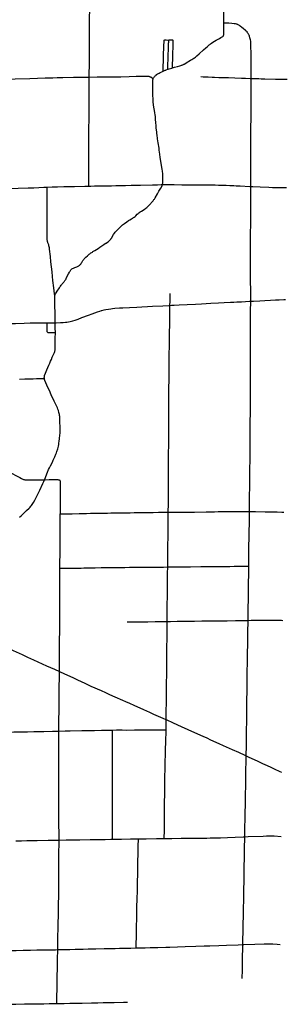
# Model space of a CAD drawing. Header units: feet. Extents: x 1677015 to 1902061, y 161166 to 378285.
# Tile 65 of 66: x 1828793 to 1841900, y 300929 to 349153. Entities that reach past the tile are written whole.
import ezdxf

# ---------------------------------------------------------------- set-up
doc = ezdxf.new("R2010")
doc.units = ezdxf.units.FT
doc.header["$MEASUREMENT"] = 0
doc.layers.add('326765_Road_Centerlines_O', color=7, linetype='Continuous')

msp = doc.modelspace()

# ---------------------------------------------------------------- linework, layer by layer
at = {"layer": '326765_Road_Centerlines_O'}
for p, q in [((1841345, 340936), (1841857, 340940)), ((1840047, 325022), (1840047, 325069))]:
    msp.add_line(p, q, dxfattribs=at)
for points in [[(1832202, 346340), (1832202, 346372), (1832203, 346536), (1832205, 346913), (1832204, 347094), (1832207, 347356), (1832208, 347569), (1832210, 347799), (1832211, 348078), (1832210, 348225), (1832213, 348406), (1832216, 348783), (1832220, 349259), (1832223, 349603), (1832227, 350407), (1832230, 350784), (1832230, 350997), (1832229, 351070), (1832229, 351090), (1832230, 351110), (1832231, 351129)], [(1838789, 348989), (1838789, 349289), (1838786, 349503), (1838785, 350078), (1838785, 350308), (1838783, 350456), (1838781, 350768), (1838780, 351129), (1838778, 351471)], [(1836274, 346791), (1836319, 346804), (1836383, 346821), (1836524, 346863), (1836634, 346897), (1836728, 346927), (1836753, 346936), (1836790, 346949), (1836813, 346959), (1836836, 346969), (1836858, 346980), (1836879, 346991), (1836950, 347033), (1837163, 347164), (1837220, 347200), (1837281, 347240), (1837321, 347265), (1837352, 347286), (1837405, 347325), (1837469, 347377), (1837580, 347474), (1837802, 347669), (1837911, 347768), (1837994, 347847), (1838066, 347914), (1838103, 347946), (1838142, 347976), (1838182, 348004), (1838251, 348048), (1838421, 348147), (1838578, 348235), (1838650, 348275), (1838707, 348307), (1838735, 348325), (1838748, 348336), (1838759, 348349), (1838769, 348363), (1838776, 348378), (1838782, 348394), (1838786, 348410), (1838789, 348427), (1838791, 348460), (1838792, 348509), (1838789, 348870), (1838789, 348989)], [(1839741, 348718), (1839680, 348769), (1839591, 348841), (1839552, 348871), (1839525, 348889), (1839496, 348904), (1839467, 348918), (1839437, 348929), (1839406, 348938), (1839358, 348948), (1839293, 348956), (1839179, 348966), (1839031, 348976), (1838900, 348983), (1838789, 348989)], [(1840121, 347765), (1840120, 347795), (1840121, 347942), (1840118, 348007), (1840114, 348056), (1840107, 348105), (1840093, 348168), (1840068, 348263), (1840044, 348342), (1840028, 348388), (1840015, 348418), (1840001, 348447), (1839985, 348475), (1839957, 348515), (1839926, 348553), (1839892, 348588), (1839856, 348621), (1839741, 348718)], [(1835826, 346636), (1835823, 346663), (1835821, 346689), (1835822, 346770), (1835825, 346884), (1835827, 346964), (1835829, 347043), (1835835, 347195), (1835837, 347275), (1835838, 347356), (1835841, 347454), (1835842, 347519), (1835844, 347585), (1835847, 347666), (1835849, 347731), (1835853, 347837), (1835857, 347933), (1835861, 348017), (1835865, 348096), (1835868, 348128), (1835869, 348135), (1835870, 348145), (1835875, 348152), (1835880, 348157), (1835887, 348161), (1835895, 348163), (1835911, 348164), (1835967, 348161), (1836052, 348157), (1836093, 348155)], [(1836050, 346725), (1836049, 346740), (1836047, 346751), (1836047, 346766), (1836046, 346779), (1836047, 346834), (1836048, 346857), (1836050, 346901), (1836051, 346932), (1836053, 346974), (1836055, 347051), (1836058, 347123), (1836061, 347208), (1836062, 347258), (1836065, 347327), (1836068, 347409), (1836072, 347512), (1836076, 347604), (1836078, 347654), (1836080, 347728), (1836081, 347797), (1836084, 347883), (1836085, 347928), (1836089, 348004), (1836091, 348057), (1836093, 348106), (1836093, 348155)], [(1836274, 346791), (1836276, 346824), (1836277, 346889), (1836282, 347002), (1836284, 347051), (1836286, 347132), (1836289, 347261), (1836292, 347343), (1836296, 347440), (1836298, 347522), (1836300, 347603), (1836303, 347732), (1836306, 347831), (1836310, 347945), (1836310, 347977), (1836310, 348009), (1836311, 348041), (1836312, 348073), (1836313, 348106), (1836313, 348111), (1836313, 348116), (1836312, 348124), (1836310, 348130), (1836307, 348137), (1836303, 348142), (1836300, 348145), (1836295, 348148), (1836289, 348150), (1836279, 348151), (1836262, 348150), (1836246, 348151), (1836231, 348152), (1836188, 348153), (1836150, 348154), (1836120, 348155), (1836093, 348155)], [(1840127, 346277), (1840127, 346417), (1840126, 346745), (1840124, 346958), (1840124, 347040), (1840125, 347155), (1840124, 347319), (1840123, 347450), (1840122, 347598), (1840121, 347765)], [(1836050, 346725), (1836068, 346731), (1836121, 346747), (1836178, 346764), (1836246, 346783), (1836274, 346791)], [(1828255, 346245), (1828565, 346255), (1829287, 346276), (1830041, 346299), (1830270, 346307), (1830418, 346312), (1830631, 346318), (1830910, 346326), (1831435, 346333), (1831943, 346337), (1832189, 346340), (1832202, 346340)], [(1832181, 341003), (1832181, 341041), (1832181, 341057), (1832181, 341254), (1832180, 341467), (1832184, 341795), (1832186, 342123), (1832186, 342501), (1832184, 342763), (1832183, 342976), (1832184, 343190), (1832184, 343419), (1832182, 343616), (1832184, 343731), (1832185, 343911), (1832188, 344207), (1832190, 344485), (1832195, 345207), (1832198, 345552), (1832199, 345798), (1832201, 346060), (1832201, 346208), (1832202, 346340)], [(1832202, 346340), (1832583, 346347), (1833026, 346350), (1833239, 346352), (1833386, 346354), (1833747, 346361), (1834157, 346371), (1834501, 346381), (1834747, 346386), (1834993, 346390), (1835059, 346389), (1835092, 346386), (1835125, 346382), (1835141, 346378), (1835157, 346374), (1835189, 346362), (1835218, 346347), (1835303, 346297), (1835337, 346278)], [(1835791, 341077), (1835799, 341170), (1835803, 341350), (1835806, 341498), (1835806, 341564), (1835801, 341629), (1835793, 341695), (1835784, 341758), (1835773, 341824), (1835725, 342132), (1835681, 342407), (1835657, 342569), (1835629, 342764), (1835616, 342861), (1835579, 343121), (1835549, 343315), (1835521, 343510), (1835516, 343551), (1835510, 343591), (1835503, 343640), (1835481, 343851), (1835472, 343949), (1835462, 344110), (1835452, 344260), (1835440, 344407), (1835431, 344489), (1835415, 344586), (1835395, 344699), (1835378, 344792), (1835363, 344876), (1835345, 344989), (1835340, 345031), (1835335, 345071), (1835333, 345110), (1835329, 345152), (1835325, 345267), (1835319, 345463), (1835314, 345643), (1835310, 345840), (1835310, 345971), (1835311, 346053), (1835313, 346151), (1835314, 346174), (1835316, 346200), (1835318, 346214), (1835321, 346232), (1835325, 346247), (1835330, 346262), (1835337, 346278)], [(1835337, 346278), (1835352, 346304), (1835362, 346317), (1835382, 346343), (1835403, 346368), (1835435, 346405), (1835453, 346423), (1835469, 346440), (1835480, 346450), (1835493, 346462), (1835505, 346471), (1835519, 346482), (1835533, 346490), (1835547, 346498), (1835566, 346509), (1835590, 346522), (1835632, 346542), (1835677, 346564), (1835752, 346600), (1835826, 346636)], [(1835826, 346636), (1835855, 346651), (1835890, 346666), (1835915, 346677), (1835946, 346689), (1835975, 346700), (1836050, 346725)], [(1837657, 346366), (1837672, 346366), (1837786, 346361), (1838016, 346352), (1838213, 346344), (1838328, 346339), (1838541, 346330), (1838787, 346322), (1839017, 346315), (1839329, 346304), (1839657, 346292), (1839854, 346285), (1840084, 346279), (1840127, 346277)], [(1840110, 340983), (1840111, 341149), (1840111, 341526), (1840114, 341871), (1840114, 342101), (1840115, 342281), (1840116, 342560), (1840117, 342987), (1840118, 343217), (1840117, 343397), (1840120, 343594), (1840120, 343972), (1840122, 344218), (1840122, 344497), (1840122, 344628), (1840124, 344858), (1840125, 345186), (1840125, 345366), (1840125, 345465), (1840125, 345711), (1840126, 345875), (1840127, 346154), (1840127, 346277)], [(1840127, 346277), (1840149, 346276), (1840281, 346272), (1840510, 346265), (1840625, 346262), (1840806, 346257), (1841315, 346238), (1841368, 346237)], [(1841368, 346237), (1841534, 346236), (1841880, 346242), (1841900, 346242)], [(1828216, 340879), (1828354, 340883), (1828714, 340896), (1829206, 340914), (1829485, 340925), (1829977, 340945), (1830143, 340951)], [(1830516, 335668), (1830511, 335678), (1830506, 335691), (1830502, 335702), (1830501, 335713), (1830498, 335731), (1830463, 336024), (1830423, 336382), (1830403, 336578), (1830379, 336806), (1830353, 337051), (1830326, 337295), (1830298, 337556), (1830259, 337915), (1830250, 337979), (1830241, 338027), (1830228, 338074), (1830213, 338121), (1830175, 338229), (1830168, 338254), (1830161, 338277), (1830156, 338299), (1830150, 338325), (1830146, 338350), (1830144, 338374), (1830140, 338440), (1830138, 338555), (1830139, 339506), (1830139, 339948), (1830139, 340342), (1830139, 340588), (1830141, 340899), (1830142, 340916), (1830143, 340951)], [(1830143, 340951), (1830386, 340961), (1830649, 340969), (1830960, 340979), (1831288, 340986), (1831485, 340990), (1831977, 340999), (1832181, 341003)], [(1832181, 341003), (1832272, 341005), (1832453, 341009), (1832961, 341018), (1833289, 341024), (1833502, 341028), (1833748, 341033), (1833978, 341036), (1834257, 341043), (1834716, 341053), (1835290, 341066), (1835536, 341072), (1835716, 341075), (1835791, 341077)], [(1833249, 338403), (1833261, 338418), (1833289, 338459), (1833393, 338626), (1833438, 338694), (1833477, 338746), (1833508, 338784), (1833541, 338820), (1833632, 338915), (1833711, 338998), (1833746, 339032), (1833764, 339048), (1833782, 339065), (1833805, 339083), (1833833, 339106), (1833925, 339174), (1834045, 339260), (1834126, 339315), (1834182, 339350), (1834267, 339399), (1834323, 339432), (1834344, 339445), (1834365, 339459), (1834404, 339489), (1834442, 339521), (1834478, 339554), (1834548, 339623), (1834596, 339668), (1834633, 339699), (1834672, 339729), (1834699, 339747), (1834755, 339781), (1834840, 339830), (1834911, 339871), (1834953, 339898), (1834979, 339918), (1835016, 339951), (1835087, 340020), (1835213, 340149), (1835239, 340177), (1835269, 340209), (1835311, 340260), (1835330, 340284), (1835351, 340312), (1835370, 340339), (1835388, 340366), (1835432, 340436), (1835540, 340618), (1835615, 340747), (1835702, 340905), (1835765, 341020), (1835777, 341046), (1835791, 341077)], [(1835791, 341077), (1835885, 341078), (1836033, 341080), (1836180, 341080), (1836361, 341077), (1836738, 341072), (1836951, 341070), (1837247, 341067), (1837870, 341058), (1838083, 341058), (1838231, 341058), (1838362, 341057), (1838526, 341052), (1838707, 341048), (1838904, 341042), (1839084, 341035), (1839281, 341025), (1839395, 341018), (1839592, 341009), (1840067, 340985), (1840110, 340983)], [(1840102, 336822), (1840100, 337013), (1840100, 337259), (1840100, 337670), (1840103, 337850), (1840102, 337998), (1840104, 338293), (1840104, 338539), (1840105, 338785), (1840106, 339048), (1840108, 339475), (1840108, 339885), (1840109, 340164), (1840109, 340345), (1840108, 340525), (1840109, 340886), (1840110, 340983)], [(1840110, 340983), (1840215, 340978), (1840575, 340965), (1841002, 340948), (1841182, 340942), (1841202, 340941), (1841345, 340936)], [(1830516, 335668), (1830523, 335677), (1830532, 335691), (1830549, 335722), (1830576, 335768), (1830627, 335853), (1830735, 336017), (1830781, 336084), (1830799, 336107), (1830831, 336149), (1830853, 336179), (1830881, 336214), (1830914, 336253), (1830955, 336302), (1830975, 336327), (1830995, 336352), (1831010, 336372), (1831025, 336393), (1831038, 336413), (1831052, 336435), (1831065, 336459), (1831075, 336478), (1831110, 336551), (1831182, 336698), (1831227, 336787), (1831242, 336815), (1831258, 336842), (1831275, 336869), (1831296, 336895), (1831315, 336916), (1831333, 336931), (1831354, 336946), (1831380, 336962), (1831425, 336985), (1831500, 337018), (1831593, 337056), (1831653, 337081), (1831684, 337098), (1831709, 337115), (1831734, 337136), (1831758, 337160), (1831780, 337186), (1831805, 337224), (1831830, 337260), (1831852, 337297), (1831886, 337353), (1831912, 337391), (1831931, 337415), (1831955, 337442), (1831991, 337477), (1832037, 337522), (1832112, 337586), (1832160, 337630), (1832197, 337662), (1832225, 337684), (1832250, 337703), (1832284, 337728), (1832325, 337757), (1832352, 337775), (1832382, 337794), (1832437, 337831), (1832478, 337857), (1832630, 337955), (1832713, 338008), (1832823, 338079), (1832919, 338141), (1832987, 338186), (1833009, 338200)], [(1833009, 338200), (1833028, 338213), (1833096, 338258), (1833136, 338288), (1833173, 338320), (1833209, 338355), (1833231, 338379), (1833249, 338403)], [(1840106, 335364), (1840106, 335417), (1840106, 335487), (1840106, 335634), (1840106, 335946), (1840105, 336307), (1840104, 336504), (1840102, 336822)], [(1830531, 334313), (1830526, 334522), (1830526, 334620), (1830524, 334817), (1830519, 335128), (1830514, 335587), (1830516, 335668)], [(1836151, 335162), (1836155, 335371), (1836156, 335517), (1836158, 335678), (1836161, 335743)], [(1833798, 335043), (1833846, 335045), (1834173, 335060), (1834533, 335079), (1834779, 335091), (1835057, 335105), (1835303, 335117), (1835810, 335145), (1836105, 335159), (1836151, 335162)], [(1836072, 325028), (1836075, 325437), (1836077, 325781), (1836078, 325913), (1836078, 326142), (1836079, 326339), (1836080, 326553), (1836081, 326733), (1836083, 326930), (1836086, 327356), (1836086, 327586), (1836088, 327816), (1836091, 328423), (1836092, 328866), (1836094, 329161), (1836095, 329588), (1836097, 329932), (1836100, 330342), (1836103, 330753), (1836105, 331081), (1836109, 331540), (1836113, 331852), (1836116, 332145), (1836116, 332492), (1836117, 332721), (1836118, 332771), (1836121, 332923), (1836123, 333013), (1836124, 333114), (1836127, 333296), (1836134, 333788), (1836139, 334264), (1836142, 334526), (1836148, 334887), (1836150, 335117), (1836151, 335133), (1836151, 335162)], [(1836151, 335162), (1836220, 335166), (1836351, 335173), (1836596, 335184), (1836989, 335206), (1837399, 335225), (1837693, 335240), (1838152, 335264), (1838528, 335282), (1838807, 335296), (1839118, 335314), (1839281, 335322), (1839429, 335331), (1839658, 335342), (1839855, 335352), (1840051, 335361), (1840106, 335364)], [(1840047, 325069), (1840048, 325217), (1840052, 325611), (1840056, 325873), (1840059, 326218), (1840065, 326792), (1840068, 327021), (1840068, 327103), (1840071, 327251), (1840073, 327481), (1840073, 327710), (1840077, 328055), (1840078, 328465), (1840081, 328711), (1840082, 328875), (1840082, 329022), (1840087, 329449), (1840090, 329908), (1840092, 330269), (1840095, 330663), (1840096, 330876), (1840096, 331171), (1840096, 331532), (1840097, 331762), (1840102, 332254), (1840101, 332451), (1840100, 332582), (1840101, 332910), (1840099, 333140), (1840100, 333303), (1840099, 333467), (1840100, 333779), (1840101, 333910), (1840102, 334058), (1840103, 334255), (1840103, 334517), (1840104, 334714), (1840105, 335026), (1840107, 335196), (1840106, 335304), (1840106, 335364)], [(1840106, 335364), (1840247, 335373), (1840559, 335388), (1840804, 335403), (1841082, 335417), (1841320, 335430)], [(1841320, 335430), (1841503, 335439), (1841732, 335452), (1841812, 335457)], [(1830531, 334313), (1830576, 334314), (1830789, 334320), (1830920, 334325), (1831035, 334331), (1831100, 334338), (1831180, 334350), (1831261, 334365), (1831324, 334381), (1831403, 334404), (1831511, 334440), (1831650, 334491), (1831834, 334560), (1832171, 334687), (1832340, 334752), (1832603, 334845), (1832712, 334880), (1832807, 334906)], [(1832807, 334906), (1832823, 334910), (1832934, 334939), (1833014, 334957), (1833143, 334981), (1833257, 335000), (1833338, 335010), (1833453, 335021), (1833682, 335037), (1833798, 335043)], [(1826823, 334227), (1827610, 334251), (1827855, 334258), (1828232, 334270), (1828593, 334281), (1829019, 334290), (1829298, 334298), (1829576, 334301), (1829598, 334302)], [(1829598, 334302), (1829953, 334307), (1830137, 334308)], [(1830151, 333854), (1830147, 333862), (1830142, 333871), (1830139, 333882), (1830136, 333898), (1830135, 333915), (1830136, 333981), (1830136, 334048), (1830136, 334165), (1830136, 334249), (1830136, 334282), (1830137, 334308)], [(1830137, 334308), (1830216, 334309), (1830380, 334312), (1830531, 334313)], [(1830539, 333827), (1830539, 333875), (1830538, 333989), (1830536, 334203), (1830532, 334285), (1830531, 334313)], [(1830003, 331583), (1829999, 331603), (1829998, 331619), (1829999, 331632), (1830000, 331646), (1830005, 331683), (1830011, 331715), (1830016, 331737), (1830019, 331746), (1830024, 331761), (1830126, 332003), (1830221, 332229), (1830266, 332335), (1830305, 332425), (1830345, 332515), (1830391, 332620), (1830465, 332785), (1830496, 332861), (1830513, 332907), (1830522, 332939), (1830528, 332972), (1830531, 333005), (1830534, 333087), (1830533, 333235), (1830534, 333317), (1830534, 333383), (1830534, 333465), (1830537, 333563), (1830536, 333629), (1830539, 333727), (1830539, 333793), (1830539, 333827)], [(1830151, 333854), (1830159, 333846), (1830170, 333839), (1830184, 333834), (1830200, 333831), (1830367, 333829), (1830484, 333828), (1830500, 333828), (1830539, 333827)], [(1828783, 331555), (1829044, 331561), (1829208, 331565), (1829323, 331569), (1829454, 331571), (1829617, 331573), (1829748, 331575), (1829879, 331577), (1829961, 331581), (1830003, 331583)], [(1830010, 326623), (1830020, 326649), (1830160, 326999), (1830211, 327120), (1830251, 327210), (1830294, 327298), (1830394, 327487), (1830437, 327575), (1830510, 327741), (1830567, 327877), (1830591, 327938), (1830611, 328001), (1830653, 328143), (1830687, 328270), (1830705, 328350), (1830718, 328414), (1830733, 328512), (1830746, 328626), (1830766, 328822), (1830769, 328887), (1830770, 328936), (1830771, 329002), (1830772, 329068), (1830771, 329150), (1830769, 329215), (1830766, 329445), (1830764, 329592), (1830761, 329674), (1830757, 329723), (1830750, 329772), (1830741, 329821), (1830716, 329916), (1830688, 330011), (1830668, 330073), (1830644, 330135), (1830610, 330210), (1830581, 330269), (1830514, 330400), (1830477, 330473), (1830428, 330577), (1830359, 330726), (1830278, 330905), (1830124, 331249), (1830073, 331370), (1830032, 331477), (1830016, 331524), (1830005, 331571), (1830003, 331583)], [(1828131, 327071), (1828184, 327049), (1828258, 327014), (1828360, 326962), (1828665, 326801), (1828795, 326731), (1828882, 326685), (1828941, 326657), (1828987, 326638), (1829018, 326628), (1829051, 326620), (1829083, 326615), (1829133, 326611), (1829182, 326610), (1829543, 326617), (1829855, 326622), (1830010, 326623)], [(1828993, 324979), (1829132, 325111), (1829251, 325225), (1829308, 325284), (1829340, 325322), (1829370, 325361), (1829407, 325415), (1829469, 325512), (1829537, 325625), (1829608, 325754), (1829653, 325842), (1829781, 326109), (1829932, 326437), (1829972, 326527), (1830010, 326623)], [(1830010, 326623), (1830035, 326623), (1830232, 326625), (1830445, 326627), (1830593, 326628), (1830658, 326627), (1830690, 326624), (1830706, 326621), (1830721, 326616), (1830735, 326609), (1830748, 326601), (1830758, 326590), (1830767, 326578), (1830773, 326563), (1830777, 326548), (1830779, 326532), (1830779, 326516), (1830777, 326434), (1830772, 326303), (1830769, 326155), (1830768, 326024), (1830769, 325893), (1830772, 325762), (1830773, 325647), (1830774, 325401), (1830773, 325221), (1830774, 325004), (1830773, 324972), (1830773, 324945)], [(1836072, 325028), (1836177, 325028), (1836407, 325030), (1836686, 325033), (1837358, 325041), (1837932, 325050), (1838112, 325054), (1838342, 325056), (1838506, 325059), (1838850, 325062), (1839145, 325065), (1839391, 325068), (1839670, 325068), (1840015, 325070), (1840047, 325069)], [(1840047, 325069), (1840162, 325067), (1840343, 325064), (1840818, 325055), (1841273, 325047)], [(1841273, 325047), (1841409, 325045), (1841640, 325041), (1841726, 325040)], [(1828785, 324785), (1828859, 324851), (1828924, 324913)], [(1828924, 324913), (1828954, 324942), (1828993, 324979)], [(1830766, 322289), (1830766, 322569), (1830768, 322979), (1830769, 323340), (1830770, 323554), (1830771, 323800), (1830771, 324193), (1830771, 324341), (1830773, 324538), (1830773, 324751), (1830773, 324945)], [(1830773, 324945), (1830979, 324950), (1831208, 324956), (1831356, 324958), (1831700, 324965), (1831897, 324969), (1832061, 324973), (1832258, 324976), (1832717, 324985), (1832881, 324987), (1833094, 324991), (1833258, 324995), (1833520, 324996), (1833832, 325002), (1834062, 325005), (1834209, 325007), (1834406, 325009), (1834668, 325012), (1834832, 325014), (1834996, 325017), (1835324, 325021), (1835587, 325025), (1835898, 325027), (1836072, 325028)], [(1836042, 322350), (1836046, 322648), (1836049, 322894), (1836052, 323222), (1836061, 324010), (1836064, 324206), (1836066, 324502), (1836069, 324748), (1836072, 324994), (1836072, 325028)], [(1840012, 322392), (1840013, 322495), (1840016, 322724), (1840022, 323183), (1840023, 323380), (1840029, 323758), (1840034, 323987), (1840036, 324168), (1840042, 324414), (1840042, 324446), (1840046, 324774), (1840047, 324955), (1840047, 325022)], [(1830739, 317225), (1830740, 317270), (1830740, 317483), (1830744, 317910), (1830745, 318172), (1830747, 318730), (1830751, 319239), (1830754, 319911), (1830754, 320075), (1830756, 320371), (1830758, 320666), (1830759, 320912), (1830761, 321175), (1830762, 321683), (1830766, 322289)], [(1830766, 322289), (1830790, 322289), (1830922, 322290), (1831299, 322294), (1831545, 322296), (1831683, 322296), (1831807, 322298), (1831939, 322299), (1832070, 322302), (1832316, 322307), (1832497, 322309), (1832776, 322315), (1833006, 322319), (1833308, 322322), (1833402, 322323), (1833667, 322326), (1833859, 322329), (1833941, 322330), (1834170, 322334), (1834368, 322335), (1834696, 322337), (1835007, 322339), (1835270, 322341), (1835614, 322344), (1835844, 322345), (1836042, 322350)], [(1836014, 319682), (1836018, 320007), (1836021, 320351), (1836023, 320548), (1836027, 320876), (1836030, 321221), (1836034, 321549), (1836037, 321861), (1836039, 322090), (1836041, 322287), (1836042, 322350)], [(1836042, 322350), (1836057, 322350), (1836238, 322352), (1836468, 322355), (1836730, 322357), (1836911, 322359), (1837157, 322361), (1837665, 322366), (1837879, 322369), (1838207, 322374), (1838436, 322375), (1838617, 322377), (1838764, 322376), (1838912, 322378), (1839091, 322380), (1839294, 322383), (1839449, 322385), (1839566, 322386), (1839696, 322386), (1839893, 322389), (1839975, 322392), (1840012, 322392)], [(1839981, 319733), (1839983, 319872), (1839987, 320118), (1839988, 320331), (1839989, 320446), (1839992, 320659), (1839997, 321053), (1840001, 321299), (1840005, 321594), (1840005, 321643), (1840008, 321912), (1840009, 321966), (1840010, 322068), (1840010, 322167), (1840012, 322347), (1840012, 322392)], [(1836014, 319682), (1836052, 319683), (1836183, 319684), (1836512, 319687), (1836938, 319692), (1837349, 319697), (1837710, 319703), (1838186, 319708), (1838446, 319709), (1838957, 319718), (1839364, 319722), (1839505, 319723), (1839611, 319724), (1839644, 319725), (1839691, 319726), (1839856, 319734), (1839981, 319733)], [(1839926, 316120), (1839929, 316412), (1839934, 316772), (1839935, 316887), (1839939, 317199), (1839941, 317324), (1839942, 317397), (1839943, 317494), (1839944, 317576), (1839946, 317707), (1839951, 317969), (1839955, 318215), (1839961, 318494), (1839967, 318789), (1839970, 318991), (1839974, 319314), (1839977, 319527), (1839981, 319733)], [(1839981, 319733), (1840132, 319736), (1840347, 319742), (1840393, 319742), (1840460, 319743), (1840812, 319743), (1840889, 319746), (1840958, 319747), (1841035, 319749), (1841127, 319749), (1841196, 319749)], [(1841196, 319749), (1841366, 319748), (1841611, 319737), (1841683, 319733)], [(1825504, 319592), (1825577, 319561), (1825816, 319452), (1826176, 319291), (1826460, 319163), (1826729, 319042), (1826864, 318981), (1827043, 318900), (1827223, 318820), (1827372, 318752), (1827536, 318677), (1827731, 318590), (1827895, 318516), (1828195, 318382), (1828478, 318252), (1828911, 318054), (1829179, 317932), (1829463, 317804), (1830106, 317513), (1830494, 317337), (1830739, 317225)], [(1834064, 319656), (1834121, 319656), (1834200, 319657), (1834388, 319658), (1834521, 319659), (1834721, 319662), (1834883, 319665), (1835074, 319668), (1835433, 319674), (1835534, 319675), (1835672, 319676), (1835878, 319680), (1836014, 319682)], [(1835971, 314871), (1835971, 314920), (1835974, 315281), (1835977, 315708), (1835986, 316578), (1835992, 317168), (1835997, 317562), (1836001, 318071), (1836005, 318399), (1836008, 318858), (1836011, 319268), (1836014, 319662), (1836014, 319682)], [(1830713, 314310), (1830713, 314366), (1830715, 314793), (1830718, 314924), (1830722, 315236), (1830723, 315482), (1830725, 315744), (1830729, 316089), (1830731, 316351), (1830733, 316564), (1830736, 316843), (1830738, 317040), (1830739, 317225)], [(1830739, 317225), (1830778, 317207), (1830957, 317126), (1831136, 317045), (1831390, 316929), (1831629, 316822), (1831987, 316658), (1832284, 316518), (1832777, 316295), (1833002, 316195), (1833197, 316110), (1833452, 315996), (1833827, 315831), (1833977, 315763), (1834171, 315676), (1834381, 315582), (1834859, 315365), (1835144, 315239), (1835354, 315146), (1835579, 315047), (1835803, 314946), (1835953, 314879), (1835971, 314871)], [(1839887, 313099), (1839887, 313136), (1839887, 313181), (1839895, 313525), (1839901, 313853), (1839905, 314165), (1839908, 314444), (1839914, 314706), (1839914, 314870), (1839917, 315132), (1839920, 315346), (1839921, 315575), (1839922, 315723), (1839924, 315925), (1839925, 315980), (1839926, 316120)], [(1835962, 314370), (1835963, 314449), (1835965, 314478), (1835968, 314609), (1835970, 314806), (1835971, 314871)], [(1835971, 314871), (1836312, 314717), (1836700, 314541), (1837030, 314394), (1837508, 314177), (1837762, 314061), (1837956, 313973), (1838134, 313890), (1838553, 313702), (1838763, 313608), (1838913, 313541), (1839196, 313412), (1839510, 313271), (1839824, 313128), (1839887, 313099)], [(1826383, 314224), (1826425, 314225), (1826687, 314231), (1826818, 314232), (1826999, 314228), (1827162, 314223), (1827343, 314220), (1827458, 314222), (1827622, 314229), (1827802, 314240), (1828031, 314255), (1828244, 314263), (1828506, 314271), (1828735, 314274), (1829014, 314276), (1829178, 314281), (1829489, 314288), (1829768, 314292), (1829981, 314297), (1830407, 314304), (1830702, 314310), (1830713, 314310)], [(1830722, 308974), (1830722, 309116), (1830721, 309329), (1830718, 309706), (1830717, 310035), (1830717, 310166), (1830716, 310379), (1830714, 310822), (1830714, 311019), (1830713, 311298), (1830710, 311839), (1830708, 312217), (1830707, 312479), (1830707, 312775), (1830707, 313283), (1830709, 313595), (1830709, 313825), (1830710, 314005), (1830713, 314310)], [(1830713, 314310), (1831013, 314316), (1831259, 314322), (1831833, 314333), (1832112, 314338), (1832275, 314342), (1832456, 314344), (1832800, 314353), (1832997, 314356), (1833275, 314363), (1833339, 314363)], [(1833337, 309013), (1833337, 309033), (1833338, 309362), (1833336, 309772), (1833336, 309887), (1833337, 310051), (1833338, 310281), (1833338, 310675), (1833338, 310938), (1833339, 311282), (1833339, 311562), (1833339, 311742), (1833339, 312070), (1833337, 312547), (1833336, 312727), (1833336, 313121), (1833336, 313253), (1833337, 313466), (1833337, 313597), (1833337, 313729), (1833337, 313958), (1833337, 314073), (1833339, 314270), (1833339, 314336), (1833339, 314363)], [(1833339, 314363), (1833537, 314364), (1833816, 314365), (1834046, 314363), (1834423, 314364), (1835111, 314366), (1835374, 314368), (1835554, 314369), (1835833, 314368), (1835962, 314370)], [(1835877, 309049), (1835877, 309063), (1835877, 309128), (1835880, 309375), (1835884, 309917), (1835888, 310409), (1835893, 310935), (1835895, 311099), (1835895, 311273), (1835896, 311339), (1835896, 311511), (1835897, 311568), (1835899, 311712), (1835901, 311887), (1835903, 312035), (1835913, 312495), (1835918, 312738), (1835922, 312892), (1835928, 313086), (1835940, 313430), (1835949, 313775), (1835954, 313939), (1835960, 314185), (1835961, 314317), (1835962, 314370)], [(1839819, 309135), (1839819, 309179), (1839826, 309606), (1839833, 309999), (1839841, 310360), (1839846, 310672), (1839851, 310950), (1839855, 311246), (1839861, 311574), (1839864, 311803), (1839869, 312180), (1839875, 312492), (1839880, 312722), (1839887, 313066), (1839887, 313099)], [(1839887, 313099), (1840018, 313039), (1840285, 312913), (1840464, 312831), (1840686, 312725), (1840908, 312621), (1841091, 312537)], [(1841091, 312537), (1841252, 312465), (1841537, 312337), (1841622, 312299)], [(1835877, 309049), (1836018, 309052), (1836247, 309054), (1836706, 309061), (1837001, 309064), (1837378, 309067), (1837674, 309071), (1837952, 309074), (1838116, 309076), (1838379, 309080), (1838624, 309087), (1838969, 309099), (1839345, 309115), (1839738, 309133), (1839819, 309135)], [(1839737, 304517), (1839743, 304882), (1839748, 305227), (1839758, 305686), (1839763, 305981), (1839773, 306489), (1839781, 307031), (1839786, 307506), (1839791, 307720), (1839797, 308031), (1839807, 308523), (1839819, 309135)], [(1839819, 309135), (1839984, 309140), (1840722, 309167), (1840874, 309173), (1840998, 309174), (1841042, 309175)], [(1841042, 309175), (1841249, 309174), (1841596, 309155)], [(1828607, 308938), (1828886, 308943), (1829148, 308947), (1829362, 308951), (1829657, 308957), (1830181, 308965), (1830509, 308969), (1830722, 308974)], [(1830657, 303608), (1830661, 303964), (1830667, 304276), (1830674, 304604), (1830679, 304850), (1830686, 305326), (1830693, 305605), (1830696, 305884), (1830702, 306195), (1830704, 306488), (1830705, 306638), (1830708, 306901), (1830713, 307262), (1830713, 307655), (1830714, 307836), (1830716, 308066), (1830717, 308459), (1830719, 308689), (1830722, 308974)], [(1830722, 308974), (1831067, 308978), (1831444, 308984), (1831739, 308989), (1832247, 308997), (1832985, 309008), (1833263, 309012), (1833337, 309013)], [(1833337, 309013), (1833772, 309020), (1834214, 309026), (1834593, 309033), (1834606, 309033)], [(1834489, 303692), (1834490, 303708), (1834493, 303805), (1834506, 304323), (1834515, 304750), (1834524, 305111), (1834531, 305357), (1834537, 305636), (1834550, 306146), (1834557, 306441), (1834563, 306753), (1834569, 307032), (1834573, 307213), (1834577, 307591), (1834583, 307870), (1834593, 308346), (1834602, 308757), (1834605, 308940), (1834606, 309020), (1834606, 309033)], [(1834606, 309033), (1834626, 309033), (1834985, 309037), (1835493, 309044), (1835854, 309049), (1835877, 309049)], [(1839721, 303852), (1839721, 303866), (1839729, 304144), (1839735, 304423), (1839737, 304517)], [(1834489, 303692), (1834931, 303702), (1835177, 303708), (1835554, 303717), (1835948, 303729), (1836144, 303735), (1836521, 303746), (1836898, 303758), (1837422, 303777), (1837832, 303789), (1838110, 303798), (1838553, 303814), (1838930, 303826), (1839487, 303845), (1839721, 303852)], [(1839690, 302193), (1839698, 302619), (1839702, 302898), (1839710, 303341), (1839716, 303587), (1839721, 303852)], [(1839721, 303852), (1839765, 303854), (1840306, 303874), (1840765, 303890), (1840854, 303893), (1840903, 303894), (1840943, 303895), (1840965, 303895)], [(1840965, 303895), (1841092, 303896), (1841196, 303889), (1841409, 303870), (1841552, 303857)], [(1827998, 303562), (1828047, 303563), (1828097, 303564), (1828277, 303566), (1828621, 303570), (1828966, 303577), (1829130, 303579), (1829326, 303582), (1829638, 303590), (1829851, 303593), (1830178, 303599), (1830539, 303605), (1830657, 303608)], [(1830614, 300963), (1830614, 300980), (1830614, 301061), (1830617, 301241), (1830620, 301405), (1830623, 301586), (1830628, 301947), (1830636, 302373), (1830640, 302619), (1830643, 302849), (1830649, 303177), (1830657, 303571), (1830657, 303608)], [(1830657, 303608), (1830752, 303611), (1830900, 303614), (1831244, 303620), (1831506, 303626), (1831899, 303633), (1832145, 303639), (1832325, 303642), (1832522, 303646), (1832932, 303655), (1833473, 303668), (1833686, 303673), (1833915, 303679), (1834243, 303686), (1834489, 303692)], [(1827955, 300930), (1827979, 300929), (1827996, 300929), (1828364, 300936), (1828610, 300941), (1829024, 300948), (1829406, 300953), (1829528, 300954), (1829809, 300955), (1829980, 300958), (1830244, 300961), (1830589, 300962), (1830614, 300963)], [(1830614, 300963), (1830966, 300970), (1831245, 300977), (1831508, 300981), (1831853, 300988), (1832312, 300998), (1832624, 301005), (1832887, 301010), (1833133, 301014), (1833428, 301020), (1833871, 301027), (1834052, 301032), (1834073, 301033)]]:
    msp.add_lwpolyline(points, dxfattribs=at)

doc.saveas('drawing.dxf')
